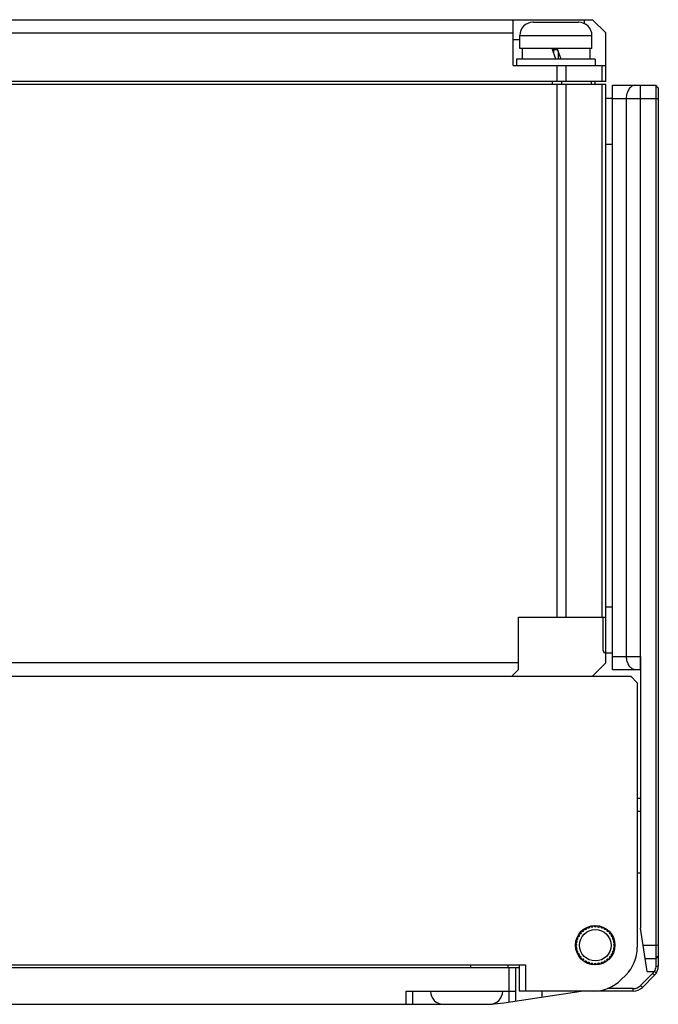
# Model space of a CAD drawing. Header units: millimetres. Extents: x 0 to 420, y 0 to 297.
# Tile 14 of 18: x 267 to 299, y 69 to 119. Entities that reach past the tile are written whole.
import ezdxf

# ---------------------------------------------------------------- set-up
doc = ezdxf.new("R2010")
doc.units = ezdxf.units.MM
doc.header["$LTSCALE"] = 23.1
doc.layers.add('_000-X55_ASM_18_1', color=7, linetype='CONTINUOUS')

msp = doc.modelspace()

# ---------------------------------------------------------------- linework, layer by layer
at = {"layer": '_000-X55_ASM_18_1'}
for p, q in [((237.1051, 119.0379), (295.7718, 119.0379)), ((291.7385, 118.9712), (291.6718, 119.0379)), ((295.3476, 119.0379), (295.3476, 118.8391)), ((295.7718, 119.0379), (296.4384, 118.3712)), ((291.7385, 116.7046), (291.7385, 118.9712)), ((292.7386, 118.9039), (292.7384, 118.9046)), ((292.7693, 118.9046), (293.6384, 118.9046)), ((293.6384, 118.9039), (293.6384, 118.9046)), ((294.1718, 118.9046), (294.1718, 118.9039)), ((294.1718, 118.9046), (295.0409, 118.9046)), ((295.0718, 118.9046), (295.0717, 118.9039)), ((241.1384, 118.3712), (291.7385, 118.3712)), ((291.7385, 118.0379), (292.0718, 118.0379)), ((292.0718, 117.5712), (292.0718, 118.2379)), ((292.0718, 118.2379), (295.7384, 118.2379)), ((295.7384, 117.5712), (295.7384, 118.2379)), ((296.4384, 115.9046), (296.4384, 118.3712)), ((295.7384, 117.5712), (292.0718, 117.5712)), ((292.1884, 117.5712), (292.1884, 117.0379)), ((293.9051, 117.0379), (293.711, 117.5712)), ((293.7879, 117.5623), (293.7879, 117.3599)), ((294.0019, 117.5046), (293.7879, 117.5046)), ((294.1718, 117.0379), (293.9777, 117.5712)), ((295.6218, 117.5712), (295.6218, 117.0379)), ((291.9051, 117.0379), (291.9051, 116.7046)), ((295.9051, 117.0379), (291.9051, 117.0379)), ((294.0223, 117.4486), (294.0223, 117.0379)), ((295.9051, 117.0379), (295.9051, 116.7046)), ((291.7385, 116.7046), (296.4384, 116.7046)), ((293.9623, 116.7046), (293.9623, 115.9046)), ((294.4337, 115.9046), (294.4337, 116.7046)), ((296.2432, 116.7046), (296.2432, 115.9046)), ((296.4384, 115.9046), (236.4384, 115.9046)), ((236.4384, 115.7712), (296.4384, 115.7712)), ((293.7414, 115.7712), (293.7414, 115.9046)), ((293.9623, 115.7712), (293.9623, 88.7046)), ((294.2128, 115.7712), (294.2128, 115.9046)), ((294.4337, 88.7046), (294.4337, 115.7712)), ((295.7098, 115.7712), (295.7098, 115.9046)), ((295.9051, 115.7712), (295.9051, 115.9046)), ((296.2432, 115.7712), (296.2432, 88.7046)), ((296.4384, 88.7046), (296.4384, 115.7712)), ((296.7718, 86.0379), (296.7718, 115.7046)), ((296.7718, 115.7046), (298.9718, 115.7046)), ((298.186, 115.7046), (298.186, 86.0379)), ((298.9718, 115.7046), (298.9718, 70.9347)), ((299.1051, 115.5712), (298.9718, 115.7046)), ((299.1051, 115.5712), (299.1051, 70.9807)), ((296.7718, 115.0379), (296.4384, 115.0379)), ((296.7718, 115.0379), (299.1051, 115.0379)), ((297.4789, 115.0379), (297.4789, 86.7046)), ((296.7718, 112.7046), (296.4384, 112.7046)), ((296.7718, 89.2046), (296.4384, 89.2046)), ((292.0051, 88.7046), (296.4384, 88.7046)), ((292.0051, 86.0379), (292.0051, 88.7046)), ((296.3051, 87.0046), (296.3051, 88.7046)), ((296.4384, 86.8712), (296.4384, 88.7046)), ((296.7718, 86.8712), (296.4384, 86.8712)), ((296.4384, 86.3712), (296.4384, 86.8712)), ((296.7718, 86.7046), (298.2051, 86.7046)), ((298.2051, 86.7046), (298.2051, 72.9046)), ((292.0051, 86.3712), (236.4384, 86.3712)), ((291.6718, 85.7046), (292.0051, 86.0379)), ((296.4384, 86.3712), (295.7718, 85.7046)), ((296.7718, 86.0379), (298.2051, 86.0379)), ((232.4384, 85.7046), (297.7051, 85.7046)), ((298.0384, 85.3712), (297.7051, 85.7046)), ((298.0384, 85.3712), (298.0384, 71.933)), ((298.0384, 79.5046), (298.2051, 79.5046)), ((298.0384, 78.8379), (298.2051, 78.8379)), ((298.2051, 75.7046), (298.0384, 75.7046)), ((298.5399, 70.7046), (298.2051, 72.9046)), ((298.337, 72.0379), (299.1051, 72.0379)), ((299.1051, 71.5046), (298.9718, 71.3712)), ((232.4384, 71.0379), (292.3718, 71.0379)), ((289.5718, 71.0379), (289.5718, 70.9046)), ((291.4718, 71.0379), (291.4718, 70.9046)), ((292.0384, 71.0379), (292.0384, 69.7046)), ((292.3718, 71.0379), (292.3718, 69.7046)), ((298.4384, 71.3712), (298.9718, 71.3712)), ((232.4384, 70.9046), (292.0384, 70.9046)), ((291.5384, 69.1536), (291.5384, 70.9046)), ((291.8718, 69.2039), (291.8718, 70.9046)), ((297.2242, 70.2904), (297.4527, 70.5188)), ((298.8156, 70.6036), (298.2061, 69.9941)), ((298.9098, 70.5093), (298.3004, 69.8998)), ((298.5399, 70.7046), (298.8947, 70.7046)), ((298.9098, 70.5093), (298.8156, 70.6036)), ((299.0088, 70.6355), (298.8947, 70.7046)), ((299.1051, 70.9807), (298.9718, 70.9347)), ((286.3051, 69.7046), (291.8718, 69.7046)), ((286.3051, 69.0379), (286.3051, 69.7046)), ((286.6384, 69.0379), (286.6384, 69.7046)), ((291.2665, 69.1126), (295.1884, 69.7046)), ((297.829, 69.7046), (292.0384, 69.7046)), ((293.2051, 69.4052), (293.2051, 69.7046)), ((297.829, 69.8379), (296.5275, 69.8379)), ((297.829, 69.7046), (297.829, 69.8379)), ((298.3004, 69.8998), (298.2061, 69.9941)), ((236.314, 69.0379), (288.1629, 69.0379)), ((288.2051, 69.0379), (290.5384, 69.0379))]:
    msp.add_line(p, q, dxfattribs=at)
for radius in [1, 0.8]:
    msp.add_circle((295.9051, 72.0379), radius, dxfattribs=at)
for centre, radius, start, end in [((292.7384, 118.2379), 0.6667, 90, 180), ((292.7693, 118.2025), 0.702, 89.99928, 92.51106), ((295.0409, 118.2025), 0.702, 87.48894, 90.00072), ((295.0718, 118.2379), 0.6667, 0, 90), ((296.4384, 87.0046), 0.1333, 180, 270), ((295.7315, 73.0227), 0.0667, 191.91021, 8.08979), ((295.9051, 73.0379), 0.0667, 181.91021, 358.08979), ((296.0788, 73.0227), 0.0667, 171.91021, 348.08979), ((295.0391, 72.5379), 0.0667, 241.91021, 58.08979), ((295.1391, 72.6807), 0.0667, 231.91021, 48.08979), ((295.2623, 72.804), 0.0667, 221.91021, 38.08979), ((295.4051, 72.9039), 0.0667, 211.91021, 28.08979), ((295.5631, 72.9776), 0.0667, 201.91021, 18.08979), ((296.2471, 72.9776), 0.0667, 161.91021, 338.08979), ((296.4051, 72.9039), 0.0667, 151.91021, 328.08979), ((296.5479, 72.804), 0.0667, 141.91021, 318.08979), ((296.6712, 72.6807), 0.0667, 131.91021, 308.08979), ((296.7711, 72.5379), 0.0667, 121.91021, 298.08979), ((294.9051, 72.0379), 0.0667, 271.91021, 88.08979), ((294.9203, 72.2116), 0.0667, 261.91021, 78.08979), ((294.9654, 72.3799), 0.0667, 251.91021, 68.08979), ((296.8448, 72.3799), 0.0667, 111.91021, 288.08979), ((296.8899, 72.2116), 0.0667, 101.91021, 278.08979), ((296.9051, 72.0379), 0.0667, 91.91021, 268.08979), ((294.9203, 71.8643), 0.0667, 281.91021, 98.08979), ((294.9654, 71.6959), 0.0667, 291.91021, 108.08979), ((295.0391, 71.5379), 0.0667, 301.91021, 118.08979), ((296.7711, 71.5379), 0.0667, 61.91021, 238.08979), ((296.8448, 71.6959), 0.0667, 71.91021, 248.08979), ((296.8899, 71.8643), 0.0667, 81.91021, 258.08979), ((296.0384, 71.933), 2, 315, 360), ((295.1391, 71.3951), 0.0667, 311.91021, 128.08979), ((295.2623, 71.2719), 0.0667, 321.91021, 138.08979), ((295.4051, 71.1719), 0.0667, 331.91021, 148.08979), ((295.5631, 71.0982), 0.0667, 341.91021, 158.08979), ((295.7315, 71.0531), 0.0667, 351.91021, 168.08979), ((295.9051, 71.0379), 0.0667, 1.91021, 178.08979), ((296.0788, 71.0531), 0.0667, 11.91021, 188.08979), ((296.2471, 71.0982), 0.0667, 21.91021, 198.08979), ((296.4051, 71.1719), 0.0667, 31.91021, 208.08979), ((296.5479, 71.2719), 0.0667, 41.91021, 218.08979), ((296.6712, 71.3951), 0.0667, 51.91021, 228.08979), ((298.4384, 70.9807), 0.5333, 315, 328.81742), ((298.4384, 70.9807), 0.6667, 315, 360), ((295.81, 71.7046), 2, 270, 315), ((288.2051, 69.7046), 0.6667, 180, 270), ((290.5384, 69.7046), 0.6667, 270, 360), ((297.829, 70.3712), 0.5333, 270, 315), ((297.829, 70.3712), 0.6667, 270, 315), ((290.2715, 75.7046), 6.6667, 272.86121, 278.58362)]:
    msp.add_arc(centre, radius, start, end, dxfattribs=at)
for points in [[(293.6384, 118.9039), (293.7273, 118.9048), (293.9051, 118.9044), (294.0829, 118.9048), (294.1718, 118.9039)], [(293.7879, 117.5623), (293.8524, 117.5581), (293.9172, 117.5566), (293.9818, 117.5599)]]:
    msp.add_open_spline(points, degree=3, dxfattribs=at)
for points, knots in [([(297.9503, 115.7046), (297.9193, 115.7046), (297.856, 115.6956), (297.7661, 115.6563), (297.684, 115.5932), (297.6127, 115.5093), (297.5544, 115.4077), (297.4962, 115.2519), (297.4789, 115.1238), (297.4789, 115.0379)], [0, 0, 0, 0, 0.1033626, 0.2104789, 0.3242053, 0.446029, 0.5760502, 0.71321, 1, 1, 1, 1]), ([(297.4789, 86.7046), (297.4789, 86.6187), (297.4962, 86.4906), (297.5544, 86.3348), (297.6127, 86.2332), (297.684, 86.1492), (297.7661, 86.0862), (297.856, 86.0469), (297.9193, 86.0379), (297.9503, 86.0379)], [0, 0, 0, 0, 0.28679, 0.4239498, 0.553971, 0.6757947, 0.7895211, 0.8966374, 1, 1, 1, 1]), ([(298.9718, 70.9347), (298.9718, 70.8953), (298.9584, 70.8129), (298.9197, 70.739), (298.8947, 70.7046)], [0, 0, 0, 0, 0.4809636, 1, 1, 1, 1])]:
    msp.add_open_spline(points, degree=3, knots=knots, dxfattribs=at)

doc.saveas('drawing.dxf')
